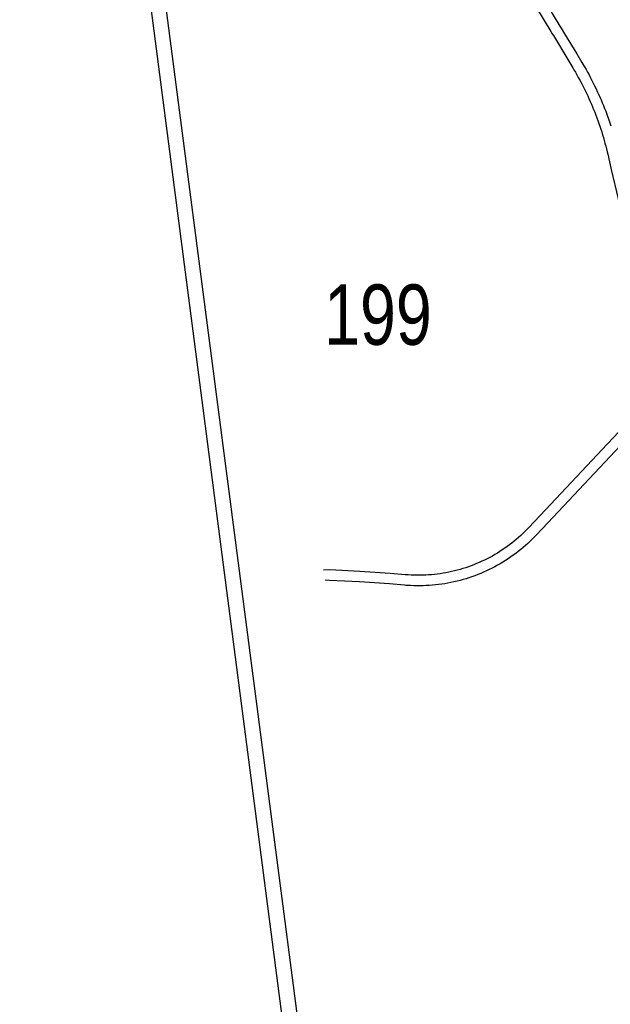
# Model space of a CAD drawing. Extents: x 445979 to 446542, y 447886 to 449065.
# Tile 6 of 17: x 445979 to 446174, y 448347 to 448674. Entities that reach past the tile are written whole.
import ezdxf

# ---------------------------------------------------------------- set-up
doc = ezdxf.new("R2010")
doc.units = 0
doc.header["$LTSCALE"] = 2
doc.header["$MEASUREMENT"] = 0
doc.linetypes.add('AUSGEZOGEN', pattern=[0])
doc.layers.get('0').update_dxf_attribs({"linetype": 'AUSGEZOGEN'})
for name, color, linetype in [('DB-Wege', 15, 'CONTINUOUS'), ('FBR', 8, 'CONTINUOUS'), ('Planeinteilung', 6, 'CONTINUOUS'), ('RAHMEN', 250, 'AUSGEZOGEN'), ('Wege', 15, 'CONTINUOUS')]:
    doc.layers.add(name, color=color, linetype=linetype)
doc.styles.add('UNIR-H', font='unir_h.shx', dxfattribs={"width": 0.8})

# ---------------------------------------------------------------- blocks, each defined once
blk = doc.blocks.new('1135420')
blk.add_line((0, 0), (1135, 0))
at = {"layer": 'RAHMEN'}
blk.add_line((25, 5), (950, 5), dxfattribs=at)

msp = doc.modelspace()

# ---------------------------------------------------------------- linework, layer by layer
at = {"layer": 'DB-Wege', "linetype": 'Continuous'}
for points in [[(446155.47, 448668.3), (446160.22, 448660.44), (446161.91, 448657.63)], [(446159.16, 448668.96), (446163.21, 448662.24), (446164.91, 448659.44)], [(446164.91, 448659.44), (446165.28, 448658.81), (446165.8, 448657.93), (446166.3, 448657.05), (446166.8, 448656.16), (446167.29, 448655.27), (446167.77, 448654.37), (446168.24, 448653.47), (446168.7, 448652.56), (446169.15, 448651.65), (446169.6, 448650.73), (446170.03, 448649.81), (446170.45, 448648.89), (446170.87, 448647.96), (446171.28, 448647.02), (446171.67, 448646.09), (446172.06, 448645.15), (446172.44, 448644.2), (446172.81, 448643.25), (446173.16, 448642.3), (446173.51, 448641.35), (446173.85, 448640.39), (446174.18, 448639.42), (446174.5, 448638.46)], [(446161.91, 448657.63), (446162.27, 448657.02), (446162.77, 448656.17), (446163.26, 448655.32), (446163.74, 448654.46), (446164.21, 448653.6), (446164.67, 448652.73), (446165.13, 448651.86), (446165.57, 448650.99), (446166.01, 448650.11), (446166.44, 448649.22), (446166.86, 448648.33), (446167.27, 448647.44), (446167.67, 448646.54), (446168.06, 448645.64), (446168.44, 448644.74), (446168.82, 448643.83), (446169.18, 448642.92), (446169.54, 448642), (446169.88, 448641.08), (446170.22, 448640.16), (446170.55, 448639.23), (446170.87, 448638.31), (446171.18, 448637.37), (446171.48, 448636.44), (446171.77, 448635.5), (446172.05, 448634.56), (446172.32, 448633.61), (446172.58, 448632.67), (446172.84, 448631.72), (446173.08, 448630.77), (446173.32, 448629.81), (446173.5, 448629.02)], [(446173.5, 448629.02), (446174.67, 448623.98), (446176.92, 448614.24), (446178.4, 448607.75)], [(446184.02, 448545.53), (446180.15, 448540.48), (446179.13, 448539.15), (446173.42, 448533.08), (446166.57, 448525.8), (446159.72, 448518.51), (446152.87, 448511.23), (446147.37, 448505.38)], [(446187.16, 448542.58), (446182.82, 448537.97), (446181.68, 448536.76), (446175.97, 448530.69), (446169.12, 448523.4), (446162.27, 448516.12), (446155.42, 448508.83), (446149.92, 448502.98)], [(446147.37, 448505.38), (446147.04, 448505.04), (446146.72, 448504.7), (446146.04, 448504.02), (446145.34, 448503.35), (446144.64, 448502.69), (446143.92, 448502.04), (446143.18, 448501.41), (446142.44, 448500.8), (446141.68, 448500.19), (446140.92, 448499.61), (446140.14, 448499.03), (446139.35, 448498.48), (446138.55, 448497.93), (446137.74, 448497.41), (446136.92, 448496.9), (446136.09, 448496.4), (446135.25, 448495.92), (446134.4, 448495.46), (446133.54, 448495.01), (446132.68, 448494.58), (446131.8, 448494.17), (446130.92, 448493.77), (446130.03, 448493.4), (446129.14, 448493.03), (446128.24, 448492.69), (446127.33, 448492.36), (446126.41, 448492.05), (446125.49, 448491.76), (446124.56, 448491.48), (446123.63, 448491.23), (446122.7, 448490.99), (446121.75, 448490.77), (446120.81, 448490.57), (446119.86, 448490.38), (446118.91, 448490.22), (446117.95, 448490.07), (446117, 448489.94), (446116.04, 448489.83), (446115.07, 448489.74), (446114.11, 448489.66), (446113.15, 448489.61), (446112.18, 448489.57), (446111.21, 448489.55), (446110.25, 448489.55), (446109.28, 448489.57), (446108.32, 448489.61), (446107.35, 448489.67), (446106.88, 448489.7), (446106.4, 448489.74)], [(446149.92, 448502.98), (446149.57, 448502.62), (446149.22, 448502.26), (446148.49, 448501.53), (446147.75, 448500.81), (446147, 448500.1), (446146.23, 448499.41), (446145.44, 448498.74), (446144.65, 448498.08), (446143.84, 448497.44), (446143.02, 448496.81), (446142.18, 448496.19), (446141.34, 448495.6), (446140.48, 448495.02), (446139.62, 448494.46), (446138.74, 448493.91), (446137.85, 448493.38), (446136.95, 448492.87), (446136.05, 448492.37), (446135.13, 448491.89), (446134.2, 448491.43), (446133.27, 448490.99), (446132.33, 448490.57), (446131.38, 448490.16), (446130.42, 448489.78), (446129.45, 448489.41), (446128.48, 448489.06), (446127.5, 448488.73), (446126.52, 448488.41), (446125.53, 448488.12), (446124.53, 448487.84), (446123.53, 448487.59), (446122.52, 448487.35), (446121.51, 448487.14), (446120.5, 448486.94), (446119.48, 448486.76), (446118.46, 448486.6), (446117.43, 448486.47), (446116.4, 448486.35), (446115.38, 448486.25), (446114.34, 448486.17), (446113.31, 448486.11), (446112.28, 448486.07), (446111.25, 448486.05), (446110.21, 448486.05), (446109.18, 448486.07), (446108.15, 448486.11), (446107.11, 448486.17), (446106.61, 448486.21), (446106.1, 448486.25)], [(446106.4, 448489.74), (446101.39, 448490.15), (446091.37, 448490.82), (446081.35, 448491.29), (446079.26, 448491.24)], [(446106.1, 448486.25), (446101.12, 448486.66), (446091.18, 448487.33), (446081.22, 448487.79), (446079.87, 448487.9)]]:
    msp.add_lwpolyline(points, dxfattribs=at)
at = {"layer": 'FBR'}
for points in [[(446298.19, 448239.42, 0.000002), (446300.71, 448220.06, -0.000009)], [(446273.63, 448437.5, -0.000306), (446275.79, 448421.03, -0.000612), (446276.85, 448412.78, -0.000015), (446279.81, 448389.6, 0.000226), (446280.01, 448388.06, 0.000171), (446281.92, 448373.21, 0.000265), (446283.16, 448363.63, 0.000501), (446284.92, 448350.29, -0.000569), (446286.46, 448338.55, -0.000027), (446287.08, 448333.75, -0.000007), (446289.69, 448313.68, -0.000039)], [(446290.38, 448308.33, -0.000011), (446292.92, 448288.79, -0.001957)]]:
    msp.add_lwpolyline(points, format="xyb", dxfattribs=at)
at = {"layer": 'Wege', "linetype": 'Continuous'}
for points in [[(446143.84, 448687.53), (446144.71, 448686.08), (446149.88, 448677.51), (446154.63, 448669.63), (446155.04, 448668.95), (446155.47, 448668.3)], [(446146.83, 448689.34), (446147.71, 448687.88), (446152.87, 448679.32), (446157.63, 448671.44), (446158.04, 448670.76), (446159.16, 448668.96)]]:
    msp.add_lwpolyline(points, dxfattribs=at)

# ---------------------------------------------------------------- block references
at = {"layer": 'Planeinteilung', "linetype": 'Continuous', "rotation": 277.4163263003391}
msp.add_blockref('1135420', (445978.58, 449011.19), dxfattribs=at)

# ---------------------------------------------------------------- texts
at = {"layer": 'Planeinteilung', "linetype": 'Continuous', "style": 'UNIR-H', "width": 0.8}
msp.add_text('199', height=20, dxfattribs=at).set_placement((446079.48, 448565.89))

doc.saveas('drawing.dxf')
